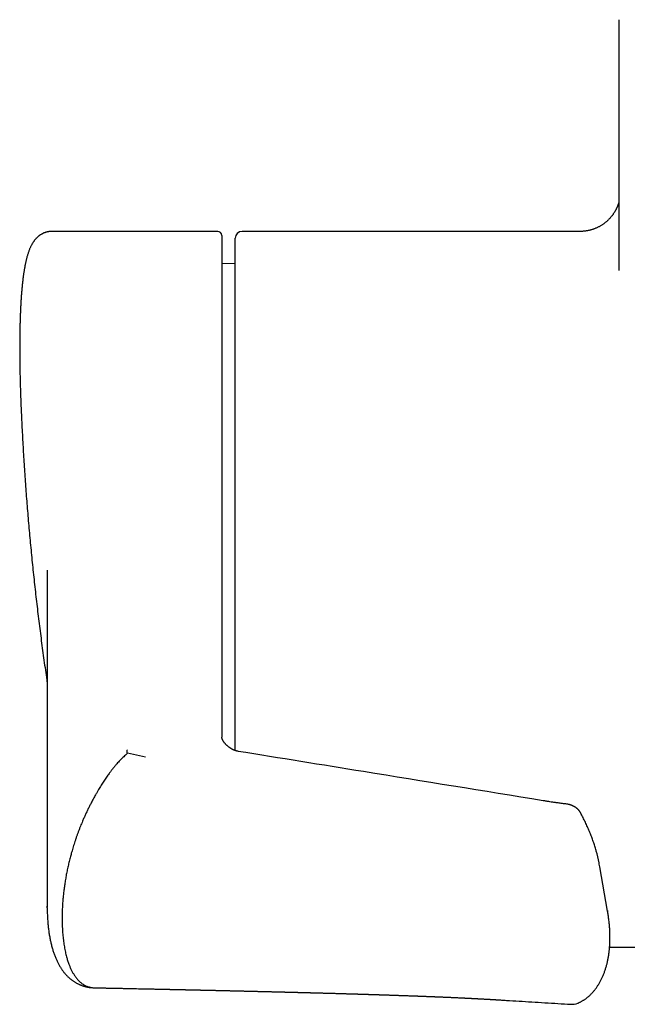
# Model space of a CAD drawing. Header units: millimetres. Extents: x 3 to 696, y 12 to 365.
# Tile 1 of 10: x 127 to 172, y 152 to 225. Entities that reach past the tile are written whole.
import ezdxf

# ---------------------------------------------------------------- set-up
doc = ezdxf.new("R2010")
doc.units = ezdxf.units.MM

msp = doc.modelspace()

# ---------------------------------------------------------------- linework, layer by layer
at = {"color": 7, "linetype": 'Continuous', "lineweight": 30}
for p, q in [((142.105, 208.997), (129.816, 208.997)), ((142.405, 208.697), (142.405, 173.625)), ((168.944, 208.997), (143.905, 208.997)), ((143.405, 170.55), (143.405, 208.497)), ((143.405, 206.602), (142.405, 206.611)), ((129.476, 183.911), (129.476, 183.849)), ((129.476, 183.849), (129.476, 158.96)), ((142.405, 172.259), (142.405, 171.552)), ((142.405, 171.552), (142.405, 171.556)), ((135.398, 170.375), (135.398, 170.52)), ((136.766, 170.073), (135.42, 170.352)), ((170.981, 158.655), (170.405, 161.944)), ((170.972, 158.703), (170.989, 158.607)), ((171.135, 155.997), (367.035, 155.997)), ((163.062, 152.082), (163.125, 152.078))]:
    msp.add_line(p, q, dxfattribs=at)
for centre, radius, start, end in [((142.105, 208.697), 0.3, 360, 90), ((143.905, 208.497), 0.5, 90, 180), ((157.135, 159.617), 13.472, 11.22495, 15.01742), ((168.328, 152.961), 1.2, 266.55568, 291.88246)]:
    msp.add_arc(centre, radius, start, end, dxfattribs=at)
for points, knots in [([(171.815, 224.677), (171.815, 223.645), (171.815, 221.525), (171.815, 218.316), (171.815, 215.05), (171.815, 211.785), (171.816, 208.8), (171.816, 206.903), (171.816, 206.094)], [0, 0, 0, 0, 0.166477, 0.342286, 0.51804, 0.693739, 0.869383, 1, 1, 1, 1]), ([(171.816, 211.15), (171.813, 211.14), (171.806, 211.118), (171.795, 211.081), (171.782, 211.042), (171.768, 211), (171.753, 210.957), (171.736, 210.912), (171.718, 210.866), (171.698, 210.817), (171.676, 210.766), (171.652, 210.713), (171.625, 210.659), (171.596, 210.602), (171.565, 210.543), (171.53, 210.482), (171.493, 210.419), (171.452, 210.355), (171.409, 210.29), (171.362, 210.224), (171.312, 210.157), (171.258, 210.09), (171.202, 210.024), (171.143, 209.958), (171.081, 209.893), (171.017, 209.83), (170.951, 209.768), (170.882, 209.708), (170.811, 209.649), (170.738, 209.593), (170.664, 209.539), (170.587, 209.487), (170.509, 209.438), (170.43, 209.391), (170.349, 209.347), (170.268, 209.305), (170.185, 209.265), (170.1, 209.229), (170.015, 209.195), (169.929, 209.163), (169.843, 209.135), (169.755, 209.109), (169.667, 209.085), (169.579, 209.065), (169.49, 209.047), (169.401, 209.032), (169.311, 209.019), (169.221, 209.01), (169.131, 209.002), (169.042, 208.998), (168.979, 208.997), (168.947, 208.997), (168.944, 208.997)], [0, 0, 0, 0, 0.013652, 0.029263, 0.044746, 0.060184, 0.075656, 0.091215, 0.106939, 0.122901, 0.139171, 0.155815, 0.17289, 0.190446, 0.208524, 0.227149, 0.246331, 0.266065, 0.286327, 0.307078, 0.328265, 0.349828, 0.371704, 0.393831, 0.416151, 0.438614, 0.461178, 0.483806, 0.506473, 0.529156, 0.551838, 0.574508, 0.597155, 0.619774, 0.642359, 0.664906, 0.687415, 0.709882, 0.732307, 0.75469, 0.777031, 0.799328, 0.821584, 0.843798, 0.86597, 0.888101, 0.910191, 0.932242, 0.954252, 0.976223, 0.998154, 1, 1, 1, 1]), ([(129.816, 208.997), (129.797, 208.997), (129.756, 208.997), (129.695, 208.993), (129.631, 208.986), (129.568, 208.977), (129.505, 208.965), (129.443, 208.951), (129.383, 208.934), (129.323, 208.915), (129.264, 208.894), (129.206, 208.87), (129.15, 208.844), (129.095, 208.816), (129.042, 208.786), (128.989, 208.754), (128.938, 208.72), (128.889, 208.685), (128.841, 208.648), (128.795, 208.609), (128.749, 208.569), (128.705, 208.527), (128.662, 208.483), (128.619, 208.437), (128.578, 208.389), (128.537, 208.338), (128.497, 208.285), (128.458, 208.23), (128.418, 208.171), (128.38, 208.109), (128.342, 208.044), (128.305, 207.976), (128.267, 207.903), (128.23, 207.824), (128.193, 207.74), (128.156, 207.651), (128.12, 207.558), (128.085, 207.462), (128.052, 207.362), (128.02, 207.261), (127.99, 207.157), (127.962, 207.053), (127.935, 206.947), (127.909, 206.84), (127.884, 206.732), (127.861, 206.623), (127.838, 206.512), (127.817, 206.401), (127.796, 206.288), (127.777, 206.175), (127.758, 206.059), (127.739, 205.941), (127.722, 205.822), (127.705, 205.701), (127.689, 205.578), (127.673, 205.453), (127.658, 205.327), (127.644, 205.199), (127.63, 205.069), (127.616, 204.936), (127.604, 204.802), (127.591, 204.666), (127.579, 204.527), (127.568, 204.388), (127.557, 204.246), (127.547, 204.103), (127.537, 203.958), (127.528, 203.81), (127.519, 203.66), (127.511, 203.508), (127.503, 203.355), (127.495, 203.199), (127.488, 203.042), (127.482, 202.883), (127.475, 202.722), (127.47, 202.559), (127.465, 202.394), (127.46, 202.227), (127.455, 202.058), (127.452, 201.887), (127.448, 201.714), (127.445, 201.539), (127.443, 201.362), (127.44, 201.183), (127.439, 201.001), (127.438, 200.819), (127.437, 200.635), (127.436, 200.45), (127.436, 200.262), (127.437, 200.072), (127.438, 199.88), (127.439, 199.687), (127.441, 199.492), (127.443, 199.297), (127.446, 199.1), (127.449, 198.901), (127.453, 198.7), (127.457, 198.498), (127.461, 198.293), (127.466, 198.088), (127.471, 197.88), (127.477, 197.671), (127.483, 197.461), (127.489, 197.249), (127.496, 197.035), (127.503, 196.819), (127.511, 196.602), (127.519, 196.383), (127.528, 196.164), (127.537, 195.943), (127.544, 195.766), (127.549, 195.663), (127.55, 195.634)], [0, 0, 0, 0, 0.0046425, 0.0097247, 0.0147946, 0.0198579, 0.0249192, 0.0299838, 0.0350578, 0.0401475, 0.0452596, 0.0504016, 0.0555814, 0.0608078, 0.0660904, 0.0714462, 0.0769582, 0.082402, 0.0879646, 0.0936591, 0.0995025, 0.1055137, 0.1117137, 0.1181254, 0.1247745, 0.1316891, 0.1389006, 0.146443, 0.1543533, 0.1626699, 0.1714274, 0.1802023, 0.1900223, 0.2003416, 0.2111744, 0.2224743, 0.2341518, 0.2460821, 0.2581314, 0.2701651, 0.2821045, 0.2939148, 0.3055845, 0.3171153, 0.3285163, 0.3397997, 0.3509785, 0.3620659, 0.3727981, 0.383594, 0.3943163, 0.404973, 0.4155716, 0.4261191, 0.4366219, 0.4470859, 0.4575167, 0.4676719, 0.4780292, 0.4883533, 0.4986427, 0.5088956, 0.5191093, 0.5292812, 0.5394082, 0.5494867, 0.5595152, 0.5696867, 0.5797695, 0.5898295, 0.5998691, 0.6098904, 0.6198958, 0.6298874, 0.6398672, 0.6498373, 0.6597999, 0.6697568, 0.6797101, 0.6896617, 0.6996135, 0.7095669, 0.7195238, 0.7294858, 0.739455, 0.7494381, 0.7592274, 0.7691535, 0.7790902, 0.7890299, 0.7989626, 0.8088801, 0.8187744, 0.8286379, 0.8384627, 0.84828, 0.858146, 0.868006, 0.8778616, 0.8877146, 0.8975665, 0.9074191, 0.9172735, 0.9271314, 0.9369943, 0.9468906, 0.9567702, 0.9666381, 0.9764958, 0.9863452, 0.9961877, 1, 1, 1, 1]), ([(127.55, 195.633), (127.551, 195.607), (127.559, 195.436), (127.567, 195.26), (127.574, 195.109), (127.574, 195.107)], [0, 0, 0, 0, 0.145637, 0.988457, 1, 1, 1, 1]), ([(127.575, 195.107), (127.582, 194.96), (127.6, 194.57), (127.633, 193.937), (127.673, 193.209), (127.716, 192.48), (127.762, 191.752), (127.81, 191.024), (127.861, 190.297), (127.914, 189.569), (127.971, 188.842), (128.03, 188.114), (128.091, 187.387), (128.156, 186.661), (128.223, 185.934), (128.292, 185.208), (128.365, 184.482), (128.44, 183.756), (128.517, 183.03), (128.598, 182.305), (128.681, 181.58), (128.766, 180.855), (128.855, 180.131), (128.946, 179.407), (129.039, 178.683), (129.136, 177.96), (129.235, 177.237), (129.337, 176.514), (129.417, 175.954), (129.464, 175.635), (129.476, 175.557)], [0, 0, 0, 0, 0.022463, 0.059588, 0.096713, 0.133839, 0.170965, 0.208092, 0.24522, 0.282349, 0.319478, 0.356607, 0.393738, 0.430869, 0.468, 0.505133, 0.542265, 0.579399, 0.616533, 0.653667, 0.690802, 0.727938, 0.765074, 0.80221, 0.839347, 0.876485, 0.913623, 0.950762, 0.987901, 1, 1, 1, 1]), ([(142.405, 173.625), (142.405, 173.591), (142.405, 173.522), (142.405, 173.415), (142.405, 173.304), (142.405, 173.194), (142.405, 173.083), (142.405, 172.974), (142.405, 172.865), (142.405, 172.759), (142.405, 172.656), (142.405, 172.557), (142.405, 172.462), (142.405, 172.381), (142.405, 172.314), (142.405, 172.277), (142.405, 172.259)], [0, 0, 0, 0, 0.073518, 0.147546, 0.223181, 0.299372, 0.37289, 0.446921, 0.522567, 0.598774, 0.672129, 0.745996, 0.821484, 0.897533, 0.94868, 1, 1, 1, 1]), ([(143.619, 170.494), (143.616, 170.494), (143.6, 170.497), (143.569, 170.503), (143.528, 170.512), (143.486, 170.524), (143.443, 170.537), (143.398, 170.552), (143.351, 170.57), (143.303, 170.59), (143.255, 170.612), (143.205, 170.637), (143.155, 170.664), (143.105, 170.694), (143.054, 170.725), (143.003, 170.759), (142.953, 170.795), (142.903, 170.833), (142.854, 170.873), (142.806, 170.915), (142.759, 170.958), (142.714, 171.003), (142.672, 171.047), (142.633, 171.09), (142.598, 171.132), (142.566, 171.174), (142.537, 171.215), (142.511, 171.255), (142.488, 171.295), (142.467, 171.334), (142.45, 171.37), (142.437, 171.401), (142.427, 171.43), (142.42, 171.454), (142.415, 171.471), (142.413, 171.482), (142.411, 171.489), (142.409, 171.502), (142.407, 171.52), (142.405, 171.54), (142.405, 171.553), (142.405, 171.556)], [0, 0, 0, 0, 0.004374, 0.023608, 0.043923, 0.06386, 0.085849, 0.108884, 0.133252, 0.158901, 0.185563, 0.213391, 0.24239, 0.272544, 0.303821, 0.336399, 0.369491, 0.403286, 0.437906, 0.473479, 0.510165, 0.547106, 0.582299, 0.616624, 0.650133, 0.682885, 0.714949, 0.746408, 0.777354, 0.807894, 0.83815, 0.86101, 0.884496, 0.909474, 0.921868, 0.930964, 0.938627, 0.94605, 0.96898, 0.991982, 1, 1, 1, 1]), ([(135.42, 170.352), (135.42, 170.352), (135.393, 170.327), (135.321, 170.265), (135.206, 170.16), (135.075, 170.036), (134.946, 169.907), (134.816, 169.772), (134.688, 169.632), (134.561, 169.486), (134.435, 169.335), (134.31, 169.18), (134.187, 169.022), (134.072, 168.868), (133.965, 168.72), (133.865, 168.577), (133.766, 168.433), (133.668, 168.285), (133.57, 168.134), (133.473, 167.98), (133.377, 167.824), (133.276, 167.655), (133.17, 167.474), (133.066, 167.292), (132.97, 167.121), (132.883, 166.961), (132.782, 166.774), (132.67, 166.558), (132.547, 166.314), (132.427, 166.068), (132.312, 165.82), (132.2, 165.573), (132.101, 165.345), (132.014, 165.137), (131.936, 164.944), (131.857, 164.744), (131.779, 164.538), (131.703, 164.333), (131.63, 164.129), (131.56, 163.924), (131.493, 163.721), (131.428, 163.518), (131.368, 163.322), (131.313, 163.133), (131.262, 162.955), (131.214, 162.781), (131.169, 162.609), (131.125, 162.435), (131.082, 162.259), (131.041, 162.084), (131.001, 161.906), (130.963, 161.726), (130.926, 161.544), (130.891, 161.363), (130.858, 161.182), (130.827, 161.003), (130.788, 160.763), (130.745, 160.472), (130.701, 160.13), (130.665, 159.802), (130.638, 159.515), (130.619, 159.267), (130.605, 159.049), (130.594, 158.829), (130.586, 158.607), (130.58, 158.387), (130.578, 158.165), (130.579, 157.941), (130.583, 157.716), (130.591, 157.493), (130.602, 157.272), (130.617, 157.053), (130.635, 156.836), (130.657, 156.622), (130.683, 156.415), (130.711, 156.213), (130.743, 156.016), (130.779, 155.823), (130.818, 155.636), (130.859, 155.456), (130.901, 155.293), (130.943, 155.143), (130.985, 155.007), (131.029, 154.874), (131.073, 154.749), (131.117, 154.635), (131.16, 154.528), (131.206, 154.424), (131.254, 154.322), (131.304, 154.223), (131.356, 154.125), (131.41, 154.031), (131.47, 153.934), (131.537, 153.834), (131.611, 153.733), (131.689, 153.637), (131.773, 153.542), (131.865, 153.45), (131.965, 153.362), (132.071, 153.281), (132.174, 153.214), (132.274, 153.159), (132.369, 153.114), (132.468, 153.075), (132.565, 153.044), (132.658, 153.021), (132.752, 153.003), (132.851, 152.991), (132.922, 152.986), (132.96, 152.986), (132.962, 152.986)], [0, 0, 0, 0, 0.0000023, 0.0051272, 0.0132499, 0.0213725, 0.0295271, 0.0376815, 0.0458893, 0.0540971, 0.0623442, 0.0705914, 0.0787574, 0.086934, 0.0938022, 0.1006704, 0.107565, 0.1144596, 0.1214541, 0.1284485, 0.1354715, 0.1424945, 0.1509926, 0.1595024, 0.1664143, 0.1733277, 0.1802399, 0.1906784, 0.2011171, 0.21165, 0.2221831, 0.2327711, 0.2433592, 0.2513784, 0.2594025, 0.2682706, 0.2771387, 0.286029, 0.2949195, 0.3038674, 0.3128153, 0.3217797, 0.3307442, 0.3389238, 0.347106, 0.3547486, 0.3623931, 0.3704695, 0.3785458, 0.3866296, 0.3947133, 0.4032465, 0.4117796, 0.4203196, 0.4288595, 0.4374684, 0.4460773, 0.4633061, 0.4798531, 0.496409, 0.512186, 0.523175, 0.5341664, 0.5457776, 0.5573889, 0.5690101, 0.5806312, 0.5929065, 0.6051818, 0.6174685, 0.6297551, 0.6421676, 0.65458, 0.6670058, 0.6794316, 0.6913974, 0.7033631, 0.7153429, 0.7273227, 0.7387563, 0.7501934, 0.7594737, 0.7687538, 0.7780434, 0.7873329, 0.7952145, 0.8030961, 0.8109851, 0.8188741, 0.8268415, 0.8348088, 0.8427859, 0.850763, 0.8602896, 0.8698161, 0.8793641, 0.888912, 0.8998212, 0.9107302, 0.9216873, 0.9326442, 0.9414821, 0.95032, 0.9591899, 0.9680597, 0.9754963, 0.9829386, 0.9912274, 0.999525, 1, 1, 1, 1]), ([(135.398, 170.52), (135.398, 170.526), (135.396, 170.547), (135.388, 170.578), (135.381, 170.603), (135.379, 170.613)], [0, 0, 0, 0, 0.185058, 0.68031, 1, 1, 1, 1]), ([(135.398, 170.375), (135.399, 170.372), (135.399, 170.367), (135.403, 170.36), (135.41, 170.355), (135.416, 170.353), (135.419, 170.352), (135.42, 170.352)], [0, 0, 0, 0, 0.297265, 0.515586, 0.735337, 0.929538, 1, 1, 1, 1]), ([(167.963, 166.584), (167.908, 166.591), (167.743, 166.613), (167.484, 166.647), (167.196, 166.687), (166.939, 166.724), (166.695, 166.76), (166.456, 166.798), (161.861, 167.545), (154.249, 168.774), (146.717, 169.993), (143.619, 170.494)], [0, 0, 0, 0, 0.006721, 0.020217, 0.031787, 0.042166, 0.051685, 0.061817, 0.071578, 0.61823, 1, 1, 1, 1]), ([(168.966, 165.962), (168.964, 165.967), (168.954, 165.986), (168.934, 166.019), (168.906, 166.06), (168.876, 166.1), (168.844, 166.139), (168.809, 166.177), (168.772, 166.214), (168.733, 166.25), (168.691, 166.284), (168.648, 166.318), (168.603, 166.349), (168.556, 166.379), (168.508, 166.407), (168.458, 166.433), (168.407, 166.458), (168.354, 166.481), (168.301, 166.502), (168.246, 166.521), (168.19, 166.538), (168.134, 166.553), (168.076, 166.566), (168.02, 166.576), (167.982, 166.582), (167.963, 166.584)], [0, 0, 0, 0, 0.014512, 0.057251, 0.100294, 0.143675, 0.186895, 0.230913, 0.275353, 0.320125, 0.365131, 0.410274, 0.455449, 0.500559, 0.545381, 0.59081, 0.636285, 0.68185, 0.727488, 0.773184, 0.818923, 0.86469, 0.910474, 0.956048, 1, 1, 1, 1]), ([(170.146, 163.11), (170.143, 163.123), (170.124, 163.192), (170.088, 163.316), (170.037, 163.481), (169.984, 163.647), (169.928, 163.813), (169.869, 163.979), (169.807, 164.146), (169.742, 164.313), (169.675, 164.481), (169.605, 164.649), (169.532, 164.818), (169.456, 164.987), (169.377, 165.157), (169.294, 165.328), (169.208, 165.501), (169.119, 165.676), (169.038, 165.83), (168.987, 165.925), (168.967, 165.962)], [0, 0, 0, 0, 0.014086, 0.0711, 0.1283, 0.1857, 0.243314, 0.301156, 0.35924, 0.417579, 0.476189, 0.535082, 0.594274, 0.653778, 0.713622, 0.774038, 0.835844, 0.898025, 0.96029, 1, 1, 1, 1]), ([(170.146, 163.11), (170.147, 163.107), (170.149, 163.103), (170.149, 163.099), (170.15, 163.097)], [0, 0, 0, 0, 0.557941, 1, 1, 1, 1]), ([(170.367, 162.153), (170.364, 162.165), (170.361, 162.186), (170.356, 162.207), (170.355, 162.216)], [0, 0, 0, 0, 0.578816, 1, 1, 1, 1]), ([(170.405, 161.944), (170.405, 161.947), (170.394, 162.015), (170.38, 162.084), (170.367, 162.151)], [0, 0, 0, 0, 0.032917, 1, 1, 1, 1]), ([(129.476, 158.906), (129.476, 158.909), (129.476, 158.947), (129.476, 158.986), (129.477, 159.022)], [0, 0, 0, 0, 0.075955, 1, 1, 1, 1]), ([(129.476, 158.904), (129.476, 158.853), (129.477, 158.742), (129.48, 158.57), (129.486, 158.39), (129.494, 158.213), (129.504, 158.039), (129.516, 157.867), (129.53, 157.699), (129.546, 157.534), (129.564, 157.371), (129.584, 157.211), (129.607, 157.053), (129.631, 156.898), (129.657, 156.746), (129.686, 156.596), (129.716, 156.449), (129.749, 156.304), (129.783, 156.161), (129.82, 156.02), (129.859, 155.881), (129.9, 155.746), (129.942, 155.615), (129.986, 155.489), (130.031, 155.366), (130.078, 155.247), (130.126, 155.132), (130.176, 155.02), (130.227, 154.912), (130.28, 154.807), (130.334, 154.706), (130.39, 154.608), (130.447, 154.513), (130.505, 154.422), (130.564, 154.334), (130.624, 154.249), (130.686, 154.167), (130.749, 154.089), (130.812, 154.013), (130.877, 153.941), (130.943, 153.871), (131.01, 153.805), (131.077, 153.741), (131.145, 153.681), (131.214, 153.623), (131.283, 153.569), (131.353, 153.517), (131.425, 153.467), (131.499, 153.419), (131.574, 153.374), (131.65, 153.331), (131.727, 153.29), (131.805, 153.252), (131.884, 153.217), (131.964, 153.184), (132.044, 153.153), (132.126, 153.125), (132.209, 153.1), (132.293, 153.077), (132.377, 153.056), (132.462, 153.038), (132.548, 153.023), (132.634, 153.01), (132.721, 153), (132.808, 152.993), (132.883, 152.988), (132.929, 152.987), (132.946, 152.987)], [0, 0, 0, 0, 0.018559, 0.041294, 0.063786, 0.086035, 0.108053, 0.129851, 0.151439, 0.172824, 0.194016, 0.215022, 0.235849, 0.256504, 0.276994, 0.297324, 0.317501, 0.33753, 0.357415, 0.377192, 0.397198, 0.416397, 0.435181, 0.453565, 0.47156, 0.489179, 0.506431, 0.523329, 0.539885, 0.556111, 0.572023, 0.587615, 0.602817, 0.617669, 0.632204, 0.646451, 0.660436, 0.674217, 0.687523, 0.700674, 0.713542, 0.726128, 0.738436, 0.750473, 0.76225, 0.773699, 0.784992, 0.796569, 0.808025, 0.819376, 0.830638, 0.841827, 0.852959, 0.864047, 0.875109, 0.885869, 0.896838, 0.907778, 0.918686, 0.929559, 0.940396, 0.951195, 0.961956, 0.972677, 0.983359, 0.994012, 1, 1, 1, 1]), ([(168.775, 151.847), (168.788, 151.853), (168.827, 151.868), (168.89, 151.896), (168.964, 151.931), (169.038, 151.97), (169.112, 152.011), (169.185, 152.055), (169.258, 152.101), (169.33, 152.15), (169.401, 152.201), (169.471, 152.256), (169.541, 152.313), (169.609, 152.372), (169.677, 152.435), (169.744, 152.5), (169.81, 152.568), (169.876, 152.639), (169.94, 152.712), (170.003, 152.788), (170.065, 152.867), (170.126, 152.949), (170.186, 153.034), (170.244, 153.121), (170.302, 153.211), (170.357, 153.303), (170.411, 153.397), (170.464, 153.494), (170.515, 153.594), (170.564, 153.696), (170.612, 153.8), (170.657, 153.906), (170.701, 154.015), (170.744, 154.125), (170.784, 154.238), (170.822, 154.353), (170.859, 154.469), (170.893, 154.588), (170.926, 154.709), (170.956, 154.831), (170.985, 154.956), (171.011, 155.083), (171.035, 155.209), (171.057, 155.338), (171.077, 155.468), (171.096, 155.602), (171.112, 155.737), (171.125, 155.874), (171.137, 156.012), (171.146, 156.151), (171.154, 156.291), (171.159, 156.432), (171.161, 156.573), (171.162, 156.716), (171.161, 156.861), (171.157, 157.007), (171.151, 157.154), (171.143, 157.303), (171.133, 157.452), (171.121, 157.602), (171.107, 157.753), (171.09, 157.905), (171.072, 158.058), (171.051, 158.212), (171.028, 158.365), (171.008, 158.496), (170.994, 158.576), (170.989, 158.605)], [0, 0, 0, 0, 0.006303, 0.017894, 0.029922, 0.042052, 0.054297, 0.066664, 0.079162, 0.091799, 0.104584, 0.117522, 0.13062, 0.143885, 0.157321, 0.170932, 0.184722, 0.198694, 0.212842, 0.22721, 0.241791, 0.256543, 0.271466, 0.286561, 0.301824, 0.317272, 0.33247, 0.348197, 0.364038, 0.379945, 0.395869, 0.411738, 0.42803, 0.444261, 0.460569, 0.476956, 0.493423, 0.509972, 0.526603, 0.543319, 0.560121, 0.577011, 0.594001, 0.610297, 0.627404, 0.644577, 0.6618, 0.679055, 0.696324, 0.713588, 0.730827, 0.748027, 0.765173, 0.782242, 0.799609, 0.81698, 0.834349, 0.851718, 0.869089, 0.886464, 0.903845, 0.921235, 0.938635, 0.956049, 0.973504, 0.990127, 1, 1, 1, 1]), ([(132.962, 152.986), (132.963, 152.986), (132.986, 152.985), (133.059, 152.984), (133.179, 152.982), (133.323, 152.979), (133.456, 152.976), (133.578, 152.974), (133.688, 152.971), (133.791, 152.969), (133.884, 152.967), (133.968, 152.966), (134.034, 152.964), (134.087, 152.963), (134.129, 152.962), (134.17, 152.962), (134.212, 152.961), (134.259, 152.96), (134.313, 152.959), (134.375, 152.957), (134.443, 152.956), (134.541, 152.954), (134.666, 152.951), (134.815, 152.948), (134.963, 152.945), (135.091, 152.943), (135.197, 152.94), (135.281, 152.939), (135.364, 152.937), (135.443, 152.935), (135.515, 152.934), (135.577, 152.933), (135.631, 152.932), (135.676, 152.931), (135.714, 152.93), (135.751, 152.929), (135.792, 152.928), (135.842, 152.927), (135.9, 152.926), (136.031, 152.923), (136.17, 152.92), (136.315, 152.917), (136.398, 152.916), (136.48, 152.914), (136.56, 152.912), (136.637, 152.911), (136.706, 152.909), (136.766, 152.908), (136.816, 152.907), (136.858, 152.906), (136.894, 152.905), (136.929, 152.904), (136.969, 152.904), (137.037, 152.902), (137.131, 152.9), (137.25, 152.898), (137.374, 152.895), (137.505, 152.892), (137.633, 152.89), (137.757, 152.887), (137.874, 152.884), (137.977, 152.882), (138.062, 152.88), (138.123, 152.879), (138.176, 152.878), (138.217, 152.877), (138.249, 152.876), (138.272, 152.876), (138.291, 152.875), (138.31, 152.875), (138.335, 152.875), (138.369, 152.874), (138.413, 152.873), (138.47, 152.872), (138.533, 152.87), (138.63, 152.868), (138.754, 152.866), (138.904, 152.862), (139.049, 152.859), (139.19, 152.856), (139.299, 152.854), (139.377, 152.852), (139.424, 152.851), (139.467, 152.85), (139.504, 152.849), (139.537, 152.848), (139.571, 152.848), (139.609, 152.847), (139.652, 152.846), (139.701, 152.845), (139.76, 152.844), (139.829, 152.842), (139.909, 152.84), (139.996, 152.838), (140.088, 152.836), (140.168, 152.835), (140.235, 152.833), (140.287, 152.832), (140.341, 152.831), (140.396, 152.83), (140.45, 152.828), (140.501, 152.827), (140.546, 152.826), (140.582, 152.825), (140.611, 152.825), (140.633, 152.824), (140.651, 152.824), (140.67, 152.823), (140.693, 152.823), (140.72, 152.822), (140.758, 152.822), (140.806, 152.82), (140.866, 152.819), (140.93, 152.818), (141.011, 152.816), (141.107, 152.814), (141.214, 152.811), (141.315, 152.809), (141.41, 152.807), (141.497, 152.805), (141.576, 152.803), (141.647, 152.802), (141.717, 152.8), (141.791, 152.798), (141.87, 152.796), (141.954, 152.795), (142.042, 152.793), (142.135, 152.79), (142.234, 152.788), (142.321, 152.786), (142.396, 152.784), (142.456, 152.783), (142.517, 152.782), (142.575, 152.78), (142.628, 152.779), (142.67, 152.778), (142.702, 152.777), (142.726, 152.777), (142.749, 152.776), (142.775, 152.776), (142.807, 152.775), (142.845, 152.774), (142.903, 152.773), (142.975, 152.771), (143.058, 152.769), (143.136, 152.767), (143.209, 152.766), (143.28, 152.764), (143.353, 152.762), (143.431, 152.76), (143.501, 152.759), (143.562, 152.757), (143.609, 152.756), (143.651, 152.755), (143.687, 152.754), (143.715, 152.754), (143.737, 152.753), (143.758, 152.753), (143.784, 152.752), (143.821, 152.751), (143.867, 152.75), (143.922, 152.749), (143.985, 152.747), (144.055, 152.746), (144.128, 152.744), (144.238, 152.741), (144.385, 152.738), (144.526, 152.735), (144.625, 152.732), (144.675, 152.731), (144.715, 152.73), (144.747, 152.729), (144.774, 152.729), (144.8, 152.728), (144.833, 152.727), (144.873, 152.726), (144.92, 152.725), (144.989, 152.723), (145.076, 152.721), (145.177, 152.719), (145.275, 152.717), (145.369, 152.714), (145.46, 152.712), (145.546, 152.71), (145.626, 152.708), (145.701, 152.706), (145.767, 152.704), (145.828, 152.703), (145.888, 152.702), (145.952, 152.7), (146.023, 152.698), (146.105, 152.696), (146.197, 152.694), (146.281, 152.692), (146.353, 152.69), (146.405, 152.689), (146.451, 152.688), (146.487, 152.687), (146.514, 152.686), (146.535, 152.685), (146.557, 152.685), (146.583, 152.684), (146.617, 152.683), (146.658, 152.682), (146.703, 152.681), (146.749, 152.68), (146.793, 152.679), (146.834, 152.678), (146.882, 152.677), (146.934, 152.675), (146.989, 152.674), (147.038, 152.673), (147.083, 152.672), (147.125, 152.671), (147.164, 152.67), (147.207, 152.668), (147.256, 152.667), (147.317, 152.666), (147.388, 152.664), (147.467, 152.662), (147.551, 152.66), (147.635, 152.658), (147.713, 152.656), (147.785, 152.654), (147.848, 152.652), (147.905, 152.651), (147.95, 152.649), (147.984, 152.649), (148.009, 152.648), (148.035, 152.647), (148.066, 152.646), (148.105, 152.645), (148.154, 152.644), (148.208, 152.643), (148.263, 152.641), (148.322, 152.64), (148.382, 152.638), (148.443, 152.637), (148.53, 152.634), (148.64, 152.631), (148.749, 152.628), (148.829, 152.626), (148.887, 152.625), (148.95, 152.623), (149.021, 152.621), (149.098, 152.619), (149.179, 152.617), (149.271, 152.614), (149.37, 152.612), (149.472, 152.609), (149.568, 152.606), (149.657, 152.604), (149.743, 152.602), (149.826, 152.599), (149.909, 152.597), (149.979, 152.595), (150.034, 152.594), (150.071, 152.593), (150.103, 152.592), (150.133, 152.591), (150.172, 152.59), (150.221, 152.589), (150.282, 152.587), (150.353, 152.585), (150.432, 152.583), (150.543, 152.58), (150.686, 152.576), (150.824, 152.572), (150.93, 152.569), (151.002, 152.567), (151.071, 152.565), (151.134, 152.563), (151.186, 152.561), (151.225, 152.56), (151.255, 152.559), (151.281, 152.559), (151.309, 152.558), (151.344, 152.557), (151.385, 152.556), (151.435, 152.554), (151.491, 152.553), (151.549, 152.551), (151.607, 152.549), (151.666, 152.547), (151.741, 152.545), (151.833, 152.543), (151.94, 152.539), (152.037, 152.537), (152.121, 152.534), (152.192, 152.532), (152.26, 152.53), (152.318, 152.528), (152.365, 152.527), (152.401, 152.526), (152.43, 152.525), (152.465, 152.524), (152.51, 152.522), (152.569, 152.521), (152.637, 152.519), (152.714, 152.516), (152.801, 152.514), (152.895, 152.511), (152.994, 152.508), (153.097, 152.504), (153.185, 152.502), (153.25, 152.5), (153.29, 152.498), (153.324, 152.497), (153.352, 152.497), (153.373, 152.496), (153.396, 152.495), (153.424, 152.494), (153.461, 152.493), (153.507, 152.492), (153.561, 152.49), (153.624, 152.488), (153.693, 152.486), (153.764, 152.484), (153.835, 152.481), (153.904, 152.479), (153.972, 152.477), (154.032, 152.475), (154.087, 152.473), (154.137, 152.472), (154.186, 152.47), (154.238, 152.468), (154.293, 152.467), (154.351, 152.465), (154.41, 152.463), (154.472, 152.461), (154.546, 152.458), (154.631, 152.455), (154.728, 152.452), (154.822, 152.449), (154.91, 152.446), (154.989, 152.443), (155.05, 152.441), (155.099, 152.44), (155.143, 152.438), (155.19, 152.437), (155.244, 152.435), (155.303, 152.433), (155.37, 152.431), (155.444, 152.428), (155.548, 152.424), (155.676, 152.42), (155.822, 152.415), (155.958, 152.41), (156.082, 152.406), (156.195, 152.402), (156.296, 152.398), (156.386, 152.395), (156.465, 152.392), (156.527, 152.39), (156.574, 152.388), (156.608, 152.387), (156.637, 152.385), (156.662, 152.385), (156.682, 152.384), (156.7, 152.383), (156.722, 152.382), (156.751, 152.381), (156.788, 152.38), (156.831, 152.378), (156.879, 152.377), (156.927, 152.375), (157.006, 152.372), (157.117, 152.368), (157.261, 152.362), (157.377, 152.358), (157.467, 152.354), (157.528, 152.352), (157.591, 152.349), (157.655, 152.347), (157.72, 152.344), (157.783, 152.342), (157.84, 152.339), (157.888, 152.338), (157.922, 152.336), (157.945, 152.335), (157.963, 152.335), (157.984, 152.334), (158.013, 152.333), (158.047, 152.331), (158.089, 152.329), (158.136, 152.328), (158.186, 152.326), (158.235, 152.324), (158.284, 152.322), (158.347, 152.319), (158.424, 152.316), (158.513, 152.312), (158.598, 152.309), (158.68, 152.305), (158.756, 152.302), (158.826, 152.299), (158.887, 152.296), (158.938, 152.294), (158.979, 152.292), (159.013, 152.291), (159.049, 152.289), (159.087, 152.288), (159.13, 152.286), (159.173, 152.284), (159.219, 152.282), (159.298, 152.279), (159.411, 152.274), (159.558, 152.267), (159.708, 152.26), (159.86, 152.253), (160.014, 152.246), (160.175, 152.239), (160.307, 152.232), (160.408, 152.227), (160.477, 152.224), (160.546, 152.221), (160.615, 152.217), (160.678, 152.214), (160.734, 152.211), (160.779, 152.209), (160.813, 152.207), (160.838, 152.206), (160.856, 152.205), (160.874, 152.204), (160.896, 152.203), (160.925, 152.202), (160.962, 152.2), (161.005, 152.198), (161.057, 152.195), (161.115, 152.192), (161.18, 152.189), (161.247, 152.185), (161.315, 152.182), (161.382, 152.178), (161.486, 152.173), (161.625, 152.165), (161.772, 152.157), (161.887, 152.151), (161.972, 152.146), (162.052, 152.142), (162.124, 152.138), (162.186, 152.134), (162.238, 152.131), (162.282, 152.129), (162.326, 152.126), (162.376, 152.123), (162.434, 152.12), (162.498, 152.116), (162.567, 152.112), (162.638, 152.108), (162.711, 152.103), (162.788, 152.099), (162.871, 152.094), (162.962, 152.088), (163.027, 152.084), (163.061, 152.082), (163.062, 152.082)], [0, 0, 0, 0, 0.000141, 0.002285, 0.007313, 0.012114, 0.016689, 0.020582, 0.024294, 0.027731, 0.030838, 0.033614, 0.036061, 0.037525, 0.038907, 0.040225, 0.04156, 0.043137, 0.044935, 0.04698, 0.049271, 0.05181, 0.05675, 0.061714, 0.066672, 0.071622, 0.074441, 0.077258, 0.080072, 0.082748, 0.085136, 0.0872, 0.088987, 0.090496, 0.091732, 0.092812, 0.094179, 0.09583, 0.097768, 0.099987, 0.108891, 0.1117, 0.114468, 0.117196, 0.119884, 0.122476, 0.124797, 0.126836, 0.128456, 0.129838, 0.130983, 0.132017, 0.133357, 0.135036, 0.138815, 0.142751, 0.146838, 0.151198, 0.155925, 0.159625, 0.163522, 0.167616, 0.169957, 0.171996, 0.173734, 0.175171, 0.176154, 0.17692, 0.177469, 0.178037, 0.178845, 0.179894, 0.181438, 0.183315, 0.18551, 0.187763, 0.192966, 0.197943, 0.202696, 0.207502, 0.211985, 0.213658, 0.215274, 0.2167, 0.217887, 0.218987, 0.220041, 0.221286, 0.222723, 0.224351, 0.226171, 0.228609, 0.231282, 0.234157, 0.237232, 0.240507, 0.242189, 0.243919, 0.245698, 0.247525, 0.249399, 0.251145, 0.25263, 0.253856, 0.254796, 0.255492, 0.255999, 0.256616, 0.257385, 0.258307, 0.25938, 0.261105, 0.263117, 0.265339, 0.26752, 0.271271, 0.274834, 0.278211, 0.2814, 0.284322, 0.286932, 0.28923, 0.291463, 0.293922, 0.296551, 0.299383, 0.302276, 0.305359, 0.308658, 0.312176, 0.314106, 0.316095, 0.318145, 0.320184, 0.32194, 0.323387, 0.324381, 0.325148, 0.32581, 0.326669, 0.327738, 0.329019, 0.330511, 0.333454, 0.336233, 0.338842, 0.341215, 0.343496, 0.345927, 0.348529, 0.351302, 0.352933, 0.354568, 0.355991, 0.357175, 0.35812, 0.358826, 0.359321, 0.360238, 0.361458, 0.362981, 0.364806, 0.366935, 0.369308, 0.371763, 0.374289, 0.380202, 0.386469, 0.388412, 0.390064, 0.391416, 0.392469, 0.393231, 0.394058, 0.395139, 0.396474, 0.398063, 0.399873, 0.403377, 0.406699, 0.41, 0.41312, 0.416124, 0.419017, 0.421726, 0.424142, 0.426437, 0.428324, 0.430285, 0.432349, 0.434717, 0.437428, 0.440483, 0.44388, 0.445854, 0.447625, 0.449141, 0.450402, 0.451213, 0.451866, 0.452504, 0.453372, 0.454497, 0.455864, 0.457445, 0.458998, 0.460464, 0.461843, 0.463136, 0.46523, 0.467049, 0.468622, 0.470097, 0.471494, 0.472815, 0.474058, 0.475716, 0.477734, 0.480114, 0.482835, 0.485637, 0.488445, 0.491261, 0.493433, 0.495603, 0.497537, 0.499119, 0.500115, 0.500894, 0.501639, 0.502659, 0.503986, 0.505604, 0.507491, 0.509368, 0.511151, 0.513343, 0.515375, 0.517247, 0.521949, 0.526358, 0.528116, 0.529993, 0.532099, 0.534435, 0.537, 0.539789, 0.542572, 0.546201, 0.549603, 0.552777, 0.555723, 0.558528, 0.561307, 0.564061, 0.566785, 0.568295, 0.569532, 0.570495, 0.571436, 0.57257, 0.574296, 0.576337, 0.578692, 0.58136, 0.584168, 0.589804, 0.595599, 0.597962, 0.60035, 0.602739, 0.604868, 0.606664, 0.607841, 0.608812, 0.609611, 0.610514, 0.611582, 0.613024, 0.614686, 0.616566, 0.618518, 0.620471, 0.622425, 0.62438, 0.627967, 0.631558, 0.635068, 0.637562, 0.639936, 0.642191, 0.64431, 0.645732, 0.646895, 0.647804, 0.648718, 0.650356, 0.652299, 0.654548, 0.657103, 0.659999, 0.663254, 0.666416, 0.669856, 0.673573, 0.675085, 0.676424, 0.677548, 0.678457, 0.679152, 0.679709, 0.680684, 0.681932, 0.683452, 0.685243, 0.687258, 0.689789, 0.692128, 0.694274, 0.696847, 0.699076, 0.70102, 0.702826, 0.7045, 0.706043, 0.707704, 0.709692, 0.711485, 0.71348, 0.715563, 0.717654, 0.720839, 0.724042, 0.727259, 0.730236, 0.732833, 0.73505, 0.736324, 0.737752, 0.739335, 0.741081, 0.743054, 0.745272, 0.747733, 0.750388, 0.755592, 0.760433, 0.764911, 0.76903, 0.772791, 0.776138, 0.779139, 0.781769, 0.784028, 0.785326, 0.78646, 0.787428, 0.788231, 0.788869, 0.789437, 0.790101, 0.791046, 0.792273, 0.793777, 0.795376, 0.796965, 0.798543, 0.80331, 0.807989, 0.812845, 0.814834, 0.816869, 0.81895, 0.821077, 0.82325, 0.825355, 0.82735, 0.828954, 0.830167, 0.830699, 0.83121, 0.831927, 0.832855, 0.834018, 0.8354, 0.837, 0.838676, 0.840322, 0.841938, 0.843524, 0.846588, 0.849533, 0.85236, 0.855068, 0.857645, 0.859961, 0.861986, 0.86372, 0.865006, 0.866067, 0.867128, 0.868529, 0.869872, 0.871357, 0.872873, 0.874418, 0.879145, 0.884067, 0.889036, 0.894047, 0.899116, 0.904416, 0.909994, 0.912215, 0.914477, 0.916779, 0.919119, 0.921274, 0.923098, 0.924592, 0.925756, 0.926521, 0.927023, 0.927541, 0.928287, 0.929259, 0.930458, 0.931883, 0.933588, 0.935533, 0.937714, 0.939974, 0.942211, 0.944426, 0.946619, 0.952535, 0.958284, 0.961153, 0.963979, 0.966701, 0.969095, 0.971144, 0.972848, 0.974208, 0.97553, 0.97718, 0.979167, 0.981304, 0.98357, 0.985967, 0.988346, 0.990849, 0.993591, 0.996603, 0.999884, 1, 1, 1, 1]), ([(163.125, 152.078), (163.246, 152.07), (163.993, 152.023), (165.386, 151.937), (166.976, 151.84), (167.939, 151.782), (168.256, 151.763)], [0, 0, 0, 0, 0.070574, 0.4367, 0.815087, 1, 1, 1, 1])]:
    msp.add_open_spline(points, degree=3, knots=knots, dxfattribs=at)

doc.saveas('drawing.dxf')
